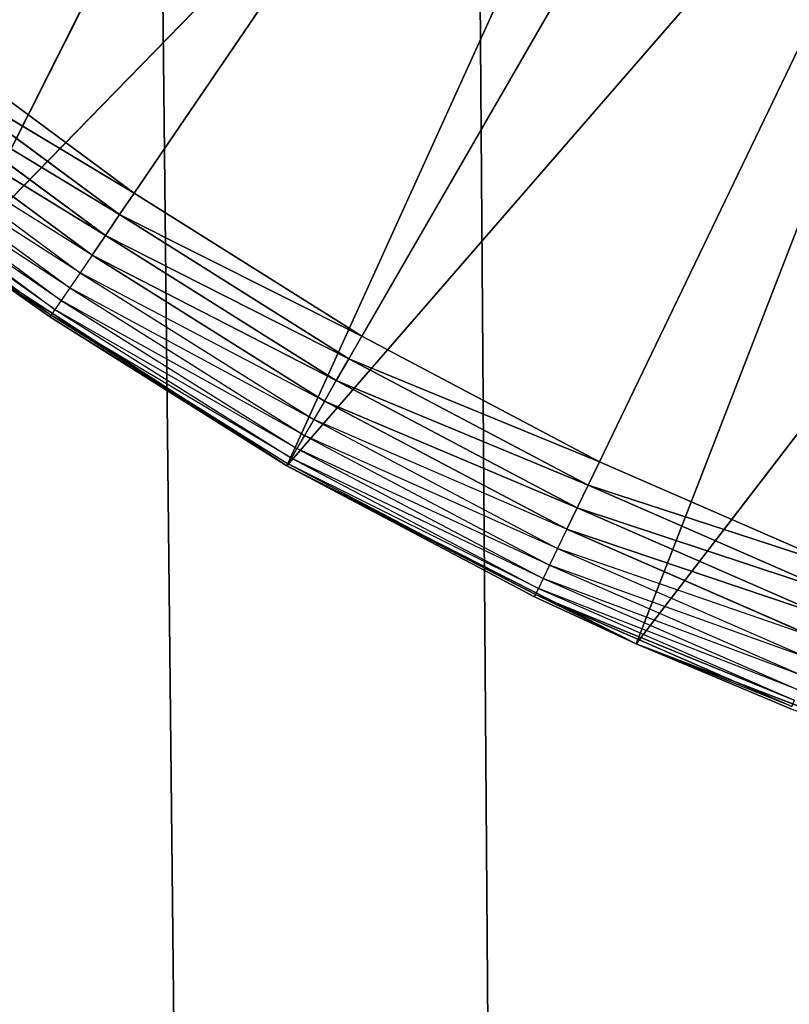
# Model space of a CAD drawing. Extents: x 0.1 to 17.7, y 0.1 to 17.7.
# Tile 178 of 256: x 1.311 to 1.414, y 15.677 to 15.809. Entities that reach past the tile are written whole.
import ezdxf

# ---------------------------------------------------------------- set-up
doc = ezdxf.new("R2010")
doc.units = 0
doc.header["$LTSCALE"] = 2.54
doc.layers.get('0').update_dxf_attribs({"color": 13, "linetype": 'CONTINUOUS'})

# ---------------------------------------------------------------- blocks, each defined once
blk = doc.blocks.new('KOSZ_NA__MIECI_Z_POKRYWK__')
at = {"color": 0}
for p, q in [((1.32637, 15.78554, 10.3), (1.59676, 16.18213, 10.3)), ((1.32637, 15.78554, 10.3), (1.59676, 16.18213, 10.3)), ((1.59676, 16.18213, 10.3), (1.35676, 15.76644, 10.3)), ((1.59676, 16.18213, 10.3), (1.35676, 15.76644, 10.3)), ((1.3885, 15.74967, 10.3), (1.59676, 16.18213, 10.3)), ((1.3885, 15.74967, 10.3), (1.59676, 16.18213, 10.3)), ((1.47706, 2.01102, 10.5), (1.32865, 15.95715, 10.5)), ((1.47706, 2.01102, 10.5), (1.32865, 15.95715, 10.5)), ((1.32865, 15.95715, 10.6), (1.47706, 2.01102, 10.6)), ((1.32865, 15.95715, 10.6), (1.47706, 2.01102, 10.6)), ((1.30287, 15.77762, 10.5), (1.37179, 15.91402, 10.5)), ((1.30287, 15.77762, 10.5), (1.37179, 15.91402, 10.5)), ((1.37179, 15.91402, 10.5), (1.47706, 2.01102, 10.5)), ((1.37179, 15.91402, 10.5), (1.47706, 2.01102, 10.5)), ((1.37179, 15.91402, 10.6), (1.47706, 2.01102, 10.6)), ((1.37179, 15.91402, 10.6), (1.47706, 2.01102, 10.6)), ((1.30287, 15.77762, 10.5), (1.40923, 15.88661, 10.5)), ((1.30287, 15.77762, 10.5), (1.40923, 15.88661, 10.5)), ((1.34676, 15.74912, 10.5), (1.40923, 15.88661, 10.5)), ((1.34676, 15.74912, 10.5), (1.40923, 15.88661, 10.5)), ((1.34676, 15.74912, 10.5), (1.44774, 15.86544, 10.5)), ((1.34676, 15.74912, 10.5), (1.44774, 15.86544, 10.5)), ((1.3934, 15.72536, 10.5), (1.44774, 15.86544, 10.5)), ((1.3934, 15.72536, 10.5), (1.44774, 15.86544, 10.5)), ((1.3934, 15.72536, 10.5), (1.48861, 15.84926, 10.5)), ((1.3934, 15.72536, 10.5), (1.48861, 15.84926, 10.5)), ((1.32637, 15.78554, 10.3), (1.29749, 15.80685, 10.3)), ((1.32637, 15.78554, 10.3), (1.29749, 15.80685, 10.3)), ((1.29532, 15.80414, 10.3003), (1.32441, 15.78267, 10.3003)), ((1.32637, 15.78554, 10.3), (1.29532, 15.80414, 10.3003)), ((1.32637, 15.78554, 10.3), (1.29532, 15.80414, 10.3003)), ((1.29532, 15.80414, 10.3003), (1.32441, 15.78267, 10.3003)), ((1.29322, 15.8015, 10.30121), (1.32252, 15.77988, 10.30121)), ((1.32441, 15.78267, 10.3003), (1.29322, 15.8015, 10.30121)), ((1.32441, 15.78267, 10.3003), (1.29322, 15.8015, 10.30121)), ((1.29322, 15.8015, 10.30121), (1.32252, 15.77988, 10.30121)), ((1.32252, 15.77988, 10.30121), (1.29125, 15.79903, 10.30268)), ((1.32252, 15.77988, 10.30121), (1.29125, 15.79903, 10.30268)), ((1.29125, 15.79903, 10.30268), (1.32074, 15.77727, 10.30268)), ((1.28947, 15.7968, 10.30468), (1.31913, 15.77491, 10.30468)), ((1.32074, 15.77727, 10.30268), (1.28947, 15.7968, 10.30468)), ((1.28794, 15.79487, 10.30714), (1.31774, 15.77288, 10.30714)), ((1.31913, 15.77491, 10.30468), (1.28794, 15.79487, 10.30714)), ((1.28669, 15.79331, 10.31), (1.31661, 15.77122, 10.31)), ((1.31774, 15.77288, 10.30714), (1.28669, 15.79331, 10.31)), ((1.28521, 15.79145, 10.31653), (1.31528, 15.76926, 10.31653)), ((1.31578, 15.77001, 10.31316), (1.28521, 15.79145, 10.31653)), ((1.28577, 15.79216, 10.31316), (1.31578, 15.77001, 10.31316)), ((1.31661, 15.77122, 10.31), (1.28577, 15.79216, 10.31316)), ((1.32637, 15.78554, 10.3), (1.32441, 15.78267, 10.3003)), ((1.32637, 15.78554, 10.3), (1.32441, 15.78267, 10.3003)), ((1.35676, 15.76644, 10.3), (1.32637, 15.78554, 10.3)), ((1.35676, 15.76644, 10.3), (1.32637, 15.78554, 10.3)), ((1.32441, 15.78267, 10.3003), (1.32252, 15.77988, 10.30121)), ((1.32441, 15.78267, 10.3003), (1.32252, 15.77988, 10.30121)), ((1.32441, 15.78267, 10.3003), (1.35503, 15.76343, 10.3003)), ((1.35676, 15.76644, 10.3), (1.32441, 15.78267, 10.3003)), ((1.35676, 15.76644, 10.3), (1.32441, 15.78267, 10.3003)), ((1.32441, 15.78267, 10.3003), (1.35503, 15.76343, 10.3003)), ((1.32252, 15.77988, 10.30121), (1.32074, 15.77727, 10.30268)), ((1.32252, 15.77988, 10.30121), (1.32074, 15.77727, 10.30268)), ((1.32252, 15.77988, 10.30121), (1.35334, 15.76051, 10.30121)), ((1.35503, 15.76343, 10.3003), (1.32252, 15.77988, 10.30121)), ((1.35503, 15.76343, 10.3003), (1.32252, 15.77988, 10.30121)), ((1.32252, 15.77988, 10.30121), (1.35334, 15.76051, 10.30121)), ((1.30287, 15.77762, 10.32), (1.31528, 15.76926, 10.31653)), ((1.30287, 15.77762, 10.32), (1.3151, 15.76901, 10.32)), ((1.3151, 15.76901, 10.32), (1.30287, 15.77762, 10.5)), ((1.3151, 15.76901, 10.32), (1.30287, 15.77762, 10.5)), ((1.34676, 15.74912, 10.5), (1.30287, 15.77762, 10.5)), ((1.34676, 15.74912, 10.5), (1.30287, 15.77762, 10.5)), ((1.32074, 15.77727, 10.30268), (1.31913, 15.77491, 10.30468)), ((1.35334, 15.76051, 10.30121), (1.32074, 15.77727, 10.30268)), ((1.35334, 15.76051, 10.30121), (1.32074, 15.77727, 10.30268)), ((1.32074, 15.77727, 10.30268), (1.35176, 15.75778, 10.30268)), ((1.31913, 15.77491, 10.30468), (1.31774, 15.77288, 10.30714)), ((1.31913, 15.77491, 10.30468), (1.35034, 15.7553, 10.30468)), ((1.35176, 15.75778, 10.30268), (1.31913, 15.77491, 10.30468)), ((1.31774, 15.77288, 10.30714), (1.31661, 15.77122, 10.31)), ((1.31774, 15.77288, 10.30714), (1.3491, 15.75317, 10.30714)), ((1.35034, 15.7553, 10.30468), (1.31774, 15.77288, 10.30714)), ((1.31661, 15.77122, 10.31), (1.31578, 15.77001, 10.31316)), ((1.31661, 15.77122, 10.31), (1.3481, 15.75144, 10.31)), ((1.3491, 15.75317, 10.30714), (1.31661, 15.77122, 10.31)), ((1.31578, 15.77001, 10.31316), (1.31528, 15.76926, 10.31653)), ((1.31578, 15.77001, 10.31316), (1.34737, 15.75016, 10.31316)), ((1.3481, 15.75144, 10.31), (1.31578, 15.77001, 10.31316)), ((1.3151, 15.76901, 10.32), (1.31528, 15.76926, 10.31653)), ((1.3151, 15.76901, 10.32), (1.34692, 15.74938, 10.31653)), ((1.3151, 15.76901, 10.32), (1.34676, 15.74912, 10.5)), ((1.3151, 15.76901, 10.32), (1.34676, 15.74912, 10.32)), ((1.3151, 15.76901, 10.32), (1.34676, 15.74912, 10.5)), ((1.31528, 15.76926, 10.31653), (1.34692, 15.74938, 10.31653)), ((1.34737, 15.75016, 10.31316), (1.31528, 15.76926, 10.31653)), ((1.35676, 15.76644, 10.3), (1.35503, 15.76343, 10.3003)), ((1.35676, 15.76644, 10.3), (1.35503, 15.76343, 10.3003)), ((1.3885, 15.74967, 10.3), (1.35676, 15.76644, 10.3)), ((1.3885, 15.74967, 10.3), (1.35676, 15.76644, 10.3)), ((1.35503, 15.76343, 10.3003), (1.35334, 15.76051, 10.30121)), ((1.35503, 15.76343, 10.3003), (1.35334, 15.76051, 10.30121)), ((1.35503, 15.76343, 10.3003), (1.38699, 15.74654, 10.3003)), ((1.3885, 15.74967, 10.3), (1.35503, 15.76343, 10.3003)), ((1.3885, 15.74967, 10.3), (1.35503, 15.76343, 10.3003)), ((1.35503, 15.76343, 10.3003), (1.38699, 15.74654, 10.3003)), ((1.35334, 15.76051, 10.30121), (1.35176, 15.75778, 10.30268)), ((1.35334, 15.76051, 10.30121), (1.35176, 15.75778, 10.30268)), ((1.35334, 15.76051, 10.30121), (1.38553, 15.7435, 10.30121)), ((1.38699, 15.74654, 10.3003), (1.35334, 15.76051, 10.30121)), ((1.38699, 15.74654, 10.3003), (1.35334, 15.76051, 10.30121)), ((1.35334, 15.76051, 10.30121), (1.38553, 15.7435, 10.30121)), ((1.35176, 15.75778, 10.30268), (1.35034, 15.7553, 10.30468)), ((1.38553, 15.7435, 10.30121), (1.35176, 15.75778, 10.30268)), ((1.38553, 15.7435, 10.30121), (1.35176, 15.75778, 10.30268)), ((1.35176, 15.75778, 10.30268), (1.38416, 15.74066, 10.30268)), ((1.35034, 15.7553, 10.30468), (1.3491, 15.75317, 10.30714)), ((1.35034, 15.7553, 10.30468), (1.38292, 15.73808, 10.30468)), ((1.38416, 15.74066, 10.30268), (1.35034, 15.7553, 10.30468)), ((1.3491, 15.75317, 10.30714), (1.3481, 15.75144, 10.31)), ((1.3491, 15.75317, 10.30714), (1.38185, 15.73586, 10.30714)), ((1.38292, 15.73808, 10.30468), (1.3491, 15.75317, 10.30714)), ((1.3481, 15.75144, 10.31), (1.34737, 15.75016, 10.31316)), ((1.3481, 15.75144, 10.31), (1.38099, 15.73406, 10.31)), ((1.38185, 15.73586, 10.30714), (1.3481, 15.75144, 10.31)), ((1.34737, 15.75016, 10.31316), (1.34692, 15.74938, 10.31653)), ((1.34737, 15.75016, 10.31316), (1.38035, 15.73273, 10.31316)), ((1.38099, 15.73406, 10.31), (1.34737, 15.75016, 10.31316)), ((1.34676, 15.74912, 10.32), (1.34692, 15.74938, 10.31653)), ((1.34676, 15.74912, 10.32), (1.34676, 15.74912, 10.5)), ((1.34676, 15.74912, 10.32), (1.34676, 15.74912, 10.5)), ((1.34676, 15.74912, 10.32), (1.37982, 15.73165, 10.32)), ((1.37982, 15.73165, 10.32), (1.34676, 15.74912, 10.5)), ((1.37982, 15.73165, 10.32), (1.34676, 15.74912, 10.5)), ((1.3934, 15.72536, 10.5), (1.34676, 15.74912, 10.5)), ((1.3934, 15.72536, 10.5), (1.34676, 15.74912, 10.5)), ((1.34676, 15.74912, 10.32), (1.37982, 15.73165, 10.32)), ((1.34676, 15.74912, 10.32), (1.37995, 15.73192, 10.31653)), ((1.34676, 15.74912, 10.32), (1.37995, 15.73192, 10.31653)), ((1.38035, 15.73273, 10.31316), (1.34692, 15.74938, 10.31653)), ((1.34692, 15.74938, 10.31653), (1.37995, 15.73192, 10.31653)), ((1.3885, 15.74967, 10.3), (1.38699, 15.74654, 10.3003)), ((1.3885, 15.74967, 10.3), (1.38699, 15.74654, 10.3003)), ((1.4214, 15.73531, 10.3), (1.3885, 15.74967, 10.3)), ((1.4214, 15.73531, 10.3), (1.3885, 15.74967, 10.3)), ((1.38699, 15.74654, 10.3003), (1.38553, 15.7435, 10.30121)), ((1.38699, 15.74654, 10.3003), (1.38553, 15.7435, 10.30121)), ((1.38699, 15.74654, 10.3003), (1.42013, 15.73208, 10.3003)), ((1.4214, 15.73531, 10.3), (1.38699, 15.74654, 10.3003)), ((1.4214, 15.73531, 10.3), (1.38699, 15.74654, 10.3003)), ((1.38699, 15.74654, 10.3003), (1.42013, 15.73208, 10.3003)), ((1.38553, 15.7435, 10.30121), (1.38416, 15.74066, 10.30268)), ((1.38553, 15.7435, 10.30121), (1.38416, 15.74066, 10.30268)), ((1.38553, 15.7435, 10.30121), (1.4189, 15.72894, 10.30121)), ((1.42013, 15.73208, 10.3003), (1.38553, 15.7435, 10.30121)), ((1.42013, 15.73208, 10.3003), (1.38553, 15.7435, 10.30121)), ((1.38553, 15.7435, 10.30121), (1.4189, 15.72894, 10.30121)), ((1.38416, 15.74066, 10.30268), (1.38292, 15.73808, 10.30468)), ((1.4189, 15.72894, 10.30121), (1.38416, 15.74066, 10.30268)), ((1.4189, 15.72894, 10.30121), (1.38416, 15.74066, 10.30268)), ((1.38416, 15.74066, 10.30268), (1.41775, 15.726, 10.30268)), ((1.38292, 15.73808, 10.30468), (1.38185, 15.73586, 10.30714)), ((1.38292, 15.73808, 10.30468), (1.4167, 15.72334, 10.30468)), ((1.41775, 15.726, 10.30268), (1.38292, 15.73808, 10.30468)), ((1.38185, 15.73586, 10.30714), (1.38099, 15.73406, 10.31)), ((1.38185, 15.73586, 10.30714), (1.4158, 15.72105, 10.30714)), ((1.4167, 15.72334, 10.30468), (1.38185, 15.73586, 10.30714)), ((1.38099, 15.73406, 10.31), (1.38035, 15.73273, 10.31316)), ((1.38099, 15.73406, 10.31), (1.41507, 15.71919, 10.31)), ((1.4158, 15.72105, 10.30714), (1.38099, 15.73406, 10.31)), ((1.37982, 15.73165, 10.32), (1.37995, 15.73192, 10.31653)), ((1.38035, 15.73273, 10.31316), (1.37995, 15.73192, 10.31653)), ((1.3934, 15.72536, 10.32), (1.37995, 15.73192, 10.31653)), ((1.37995, 15.73192, 10.31653), (1.41421, 15.71698, 10.31653)), ((1.41453, 15.71782, 10.31316), (1.37995, 15.73192, 10.31653)), ((1.41453, 15.71782, 10.31316), (1.37995, 15.73192, 10.31653)), ((1.37995, 15.73192, 10.31653), (1.41421, 15.71698, 10.31653)), ((1.41507, 15.71919, 10.31), (1.38035, 15.73273, 10.31316)), ((1.38035, 15.73273, 10.31316), (1.41453, 15.71782, 10.31316)), ((1.37982, 15.73165, 10.32), (1.3934, 15.72536, 10.5)), ((1.37982, 15.73165, 10.32), (1.3934, 15.72536, 10.5)), ((1.37982, 15.73165, 10.32), (1.3934, 15.72536, 10.32)), ((1.44226, 15.7066, 10.5), (1.3934, 15.72536, 10.5)), ((1.3934, 15.72536, 10.5), (1.41409, 15.71669, 10.32)), ((1.3934, 15.72536, 10.5), (1.41409, 15.71669, 10.32)), ((1.3934, 15.72536, 10.5), (1.3934, 15.72536, 10.32)), ((1.3934, 15.72536, 10.32), (1.41409, 15.71669, 10.32)), ((1.3934, 15.72536, 10.5), (1.3934, 15.72536, 10.32)), ((1.44226, 15.7066, 10.5), (1.3934, 15.72536, 10.5)), ((1.41421, 15.71698, 10.31653), (1.3934, 15.72536, 10.32))]:
    blk.add_line(p, q, dxfattribs=at)
mesh = blk.add_polyface(dxfattribs=at)
corners = [(8.50284, 8.81267, 31.6), (8.49676, 8.88213, 31.6), (0.29676, 17.48213, 31.6)]
mesh.append_faces([[corners[k] for k in face] for face in [(0, 1, 2)]], dxfattribs={"color": 0})
mesh = blk.add_polyface(dxfattribs=at)
corners = [(8.50284, 8.81267, 31.6), (0.29676, 17.48213, 31.6), (0.29676, 0.28213, 31.6)]
mesh.append_faces([[corners[k] for k in face] for face in [(0, 1, 2)]], dxfattribs={"color": 0})
mesh = blk.add_polyface(dxfattribs=at)
corners = [(8.50284, 8.95159, 31.6), (0.29676, 17.48213, 31.6), (8.49676, 8.88213, 31.6)]
mesh.append_faces([[corners[k] for k in face] for face in [(0, 1, 2)]], dxfattribs={"color": 0})
mesh = blk.add_polyface(dxfattribs=at)
corners = [(8.52089, 9.01894, 31.6), (0.29676, 17.48213, 31.6), (8.50284, 8.95159, 31.6)]
mesh.append_faces([[corners[k] for k in face] for face in [(0, 1, 2)]], dxfattribs={"color": 0})
mesh = blk.add_polyface(dxfattribs=at)
corners = [(8.55035, 9.08213, 31.6), (0.29676, 17.48213, 31.6), (8.52089, 9.01894, 31.6)]
mesh.append_faces([[corners[k] for k in face] for face in [(0, 1, 2)]], dxfattribs={"color": 0})
mesh = blk.add_polyface(dxfattribs=at)
corners = [(8.59035, 9.13924, 31.6), (0.29676, 17.48213, 31.6), (8.55035, 9.08213, 31.6)]
mesh.append_faces([[corners[k] for k in face] for face in [(0, 1, 2)]], dxfattribs={"color": 0})
mesh = blk.add_polyface(dxfattribs=at)
corners = [(8.63965, 9.18855, 31.6), (0.29676, 17.48213, 31.6), (8.59035, 9.13924, 31.6)]
mesh.append_faces([[corners[k] for k in face] for face in [(0, 1, 2)]], dxfattribs={"color": 0})
mesh = blk.add_polyface(dxfattribs=at)
corners = [(8.69676, 9.22854, 31.6), (0.29676, 17.48213, 31.6), (8.63965, 9.18855, 31.6)]
mesh.append_faces([[corners[k] for k in face] for face in [(0, 1, 2)]], dxfattribs={"color": 0})
mesh = blk.add_polyface(dxfattribs=at)
corners = [(8.75996, 9.25801, 31.6), (0.29676, 17.48213, 31.6), (8.69676, 9.22854, 31.6)]
mesh.append_faces([[corners[k] for k in face] for face in [(0, 1, 2)]], dxfattribs={"color": 0})
mesh = blk.add_polyface(dxfattribs=at)
corners = [(8.82731, 9.27605, 31.6), (0.29676, 17.48213, 31.6), (8.75996, 9.25801, 31.6)]
mesh.append_faces([[corners[k] for k in face] for face in [(0, 1, 2)]], dxfattribs={"color": 0})
mesh = blk.add_polyface(dxfattribs=at)
corners = [(17.49677, 17.48213, 31.6), (0.29676, 17.48213, 31.6), (8.82731, 9.27605, 31.6)]
mesh.append_faces([[corners[k] for k in face] for face in [(0, 1, 2)]], dxfattribs={"color": 0})
mesh = blk.add_polyface(dxfattribs=at)
corners = [(17.49677, 0.28213, 31.5), (0.29676, 0.28213, 31.5), (0.29676, 17.48213, 31.5)]
mesh.append_faces([[corners[k] for k in face] for face in [(0, 1, 2)]], dxfattribs={"color": 0})
mesh = blk.add_polyface(dxfattribs=at)
corners = [(17.49677, 0.28213, 31.5), (0.29676, 17.48213, 31.5), (17.49677, 17.48213, 31.5)]
mesh.append_faces([[corners[k] for k in face] for face in [(0, 1, 2)]], dxfattribs={"color": 0})
mesh = blk.add_polyface(dxfattribs=at)
corners = [(1.42176, 1.98524, 10.5), (1.37367, 1.95181, 10.5), (0.54677, 17.23213, 10.5)]
mesh.append_faces([[corners[k] for k in face] for face in [(0, 1, 2)]], dxfattribs={"color": 0})
mesh = blk.add_polyface(dxfattribs=at)
corners = [(1.47706, 2.01102, 10.5), (1.42176, 1.98524, 10.5), (0.54677, 17.23213, 10.5)]
mesh.append_faces([[corners[k] for k in face] for face in [(0, 1, 2)]], dxfattribs={"color": 0})
mesh = blk.add_polyface(dxfattribs=at)
corners = [(1.37367, 1.95181, 10.5), (1.32865, 1.90711, 10.5), (0.54677, 17.23213, 10.5)]
mesh.append_faces([[corners[k] for k in face] for face in [(0, 1, 2)]], dxfattribs={"color": 0})
mesh = blk.add_polyface(dxfattribs=at)
corners = [(1.32865, 1.90711, 10.5), (1.29366, 1.85713, 10.5), (0.54677, 17.23213, 10.5)]
mesh.append_faces([[corners[k] for k in face] for face in [(0, 1, 2)]], dxfattribs={"color": 0})
mesh = blk.add_polyface(dxfattribs=at)
corners = [(1.47706, 2.01102, 10.5), (0.54677, 17.23213, 10.5), (1.26787, 16.06242, 10.5)]
mesh.append_faces([[corners[k] for k in face] for face in [(0, 1, 2)]], dxfattribs={"color": 0})
mesh = blk.add_polyface(dxfattribs=at)
corners = [(1.32865, 1.90711, 10.6), (0.54677, 17.23213, 10.6), (1.29366, 1.85713, 10.6)]
mesh.append_faces([[corners[k] for k in face] for face in [(0, 1, 2)]], dxfattribs={"color": 0})
mesh = blk.add_polyface(dxfattribs=at)
corners = [(1.37179, 1.95025, 10.6), (0.54677, 17.23213, 10.6), (1.32865, 1.90711, 10.6)]
mesh.append_faces([[corners[k] for k in face] for face in [(0, 1, 2)]], dxfattribs={"color": 0})
mesh = blk.add_polyface(dxfattribs=at)
corners = [(1.42176, 1.98524, 10.6), (0.54677, 17.23213, 10.6), (1.37179, 1.95025, 10.6)]
mesh.append_faces([[corners[k] for k in face] for face in [(0, 1, 2)]], dxfattribs={"color": 0})
mesh = blk.add_polyface(dxfattribs=at)
corners = [(1.47706, 2.01102, 10.6), (0.54677, 17.23213, 10.6), (1.42176, 1.98524, 10.6)]
mesh.append_faces([[corners[k] for k in face] for face in [(0, 1, 2)]], dxfattribs={"color": 0})
mesh = blk.add_polyface(dxfattribs=at)
corners = [(1.47706, 2.01102, 10.6), (1.26787, 16.06242, 10.6), (0.54677, 17.23213, 10.6)]
mesh.append_faces([[corners[k] for k in face] for face in [(0, 1, 2)]], dxfattribs={"color": 0})
mesh = blk.add_polyface(dxfattribs=at)
corners = [(1.59676, 16.18213, 10.3), (1.29749, 15.80685, 10.3), (1.27028, 15.83027, 10.3)]
mesh.append_faces([[corners[k] for k in face] for face in [(0, 1, 2)]], dxfattribs={"color": 0})
mesh = blk.add_polyface(dxfattribs=at)
corners = [(1.59676, 16.18213, 10.3), (1.32637, 15.78554, 10.3), (1.29749, 15.80685, 10.3)]
mesh.append_faces([[corners[k] for k in face] for face in [(0, 1, 2)]], dxfattribs={"color": 0})
mesh = blk.add_polyface(dxfattribs=at)
corners = [(1.59676, 16.18213, 10.3), (1.35676, 15.76644, 10.3), (1.32637, 15.78554, 10.3)]
mesh.append_faces([[corners[k] for k in face] for face in [(0, 1, 2)]], dxfattribs={"color": 0})
mesh = blk.add_polyface(dxfattribs=at)
corners = [(1.59676, 16.18213, 10.3), (1.3885, 15.74967, 10.3), (1.35676, 15.76644, 10.3)]
mesh.append_faces([[corners[k] for k in face] for face in [(0, 1, 2)]], dxfattribs={"color": 0})
mesh = blk.add_polyface(dxfattribs=at)
corners = [(1.59676, 16.18213, 10.3), (1.4214, 15.73531, 10.3), (1.3885, 15.74967, 10.3)]
mesh.append_faces([[corners[k] for k in face] for face in [(0, 1, 2)]], dxfattribs={"color": 0})
mesh = blk.add_polyface(dxfattribs=at)
corners = [(1.47706, 2.01102, 10.5), (1.26787, 16.06242, 10.5), (1.29366, 16.00713, 10.5)]
mesh.append_faces([[corners[k] for k in face] for face in [(0, 1, 2)]], dxfattribs={"color": 0})
mesh = blk.add_polyface(dxfattribs=at)
corners = [(1.47706, 2.01102, 10.6), (1.29366, 16.00713, 10.6), (1.26787, 16.06242, 10.6)]
mesh.append_faces([[corners[k] for k in face] for face in [(0, 1, 2)]], dxfattribs={"color": 0})
mesh = blk.add_polyface(dxfattribs=at)
corners = [(1.47706, 2.01102, 10.5), (1.29366, 16.00713, 10.5), (1.32865, 15.95715, 10.5)]
mesh.append_faces([[corners[k] for k in face] for face in [(0, 1, 2)]], dxfattribs={"color": 0})
mesh = blk.add_polyface(dxfattribs=at)
corners = [(1.47706, 2.01102, 10.6), (1.32865, 15.95715, 10.6), (1.29366, 16.00713, 10.6)]
mesh.append_faces([[corners[k] for k in face] for face in [(0, 1, 2)]], dxfattribs={"color": 0})
mesh = blk.add_polyface(dxfattribs=at)
corners = [(1.47706, 2.01102, 10.5), (1.32865, 15.95715, 10.5), (1.37179, 15.91402, 10.5)]
mesh.append_faces([[corners[k] for k in face] for face in [(0, 1, 2)]], dxfattribs={"color": 0})
mesh = blk.add_polyface(dxfattribs=at)
corners = [(1.47706, 2.01102, 10.6), (1.37179, 15.91402, 10.6), (1.32865, 15.95715, 10.6)]
mesh.append_faces([[corners[k] for k in face] for face in [(0, 1, 2)]], dxfattribs={"color": 0})
mesh = blk.add_polyface(dxfattribs=at)
corners = [(1.37179, 15.91402, 10.5), (1.2622, 15.81056, 10.5), (1.30287, 15.77762, 10.5)]
mesh.append_faces([[corners[k] for k in face] for face in [(0, 1, 2)]], dxfattribs={"color": 0})
mesh = blk.add_polyface(dxfattribs=at)
corners = [(1.40923, 15.88661, 10.5), (1.37179, 15.91402, 10.5), (1.30287, 15.77762, 10.5)]
mesh.append_faces([[corners[k] for k in face] for face in [(0, 1, 2)]], dxfattribs={"color": 0})
mesh = blk.add_polyface(dxfattribs=at)
corners = [(1.47706, 2.01102, 10.5), (1.37179, 15.91402, 10.5), (1.42176, 15.87902, 10.5)]
mesh.append_faces([[corners[k] for k in face] for face in [(0, 1, 2)]], dxfattribs={"color": 0})
mesh = blk.add_polyface(dxfattribs=at)
corners = [(1.47706, 2.01102, 10.6), (1.42176, 15.87902, 10.6), (1.37179, 15.91402, 10.6)]
mesh.append_faces([[corners[k] for k in face] for face in [(0, 1, 2)]], dxfattribs={"color": 0})
mesh = blk.add_polyface(dxfattribs=at)
corners = [(1.40923, 15.88661, 10.5), (1.30287, 15.77762, 10.5), (1.34676, 15.74912, 10.5)]
mesh.append_faces([[corners[k] for k in face] for face in [(0, 1, 2)]], dxfattribs={"color": 0})
mesh = blk.add_polyface(dxfattribs=at)
corners = [(1.44774, 15.86544, 10.5), (1.40923, 15.88661, 10.5), (1.34676, 15.74912, 10.5)]
mesh.append_faces([[corners[k] for k in face] for face in [(0, 1, 2)]], dxfattribs={"color": 0})
mesh = blk.add_polyface(dxfattribs=at)
corners = [(1.44774, 15.86544, 10.5), (1.34676, 15.74912, 10.5), (1.3934, 15.72536, 10.5)]
mesh.append_faces([[corners[k] for k in face] for face in [(0, 1, 2)]], dxfattribs={"color": 0})
mesh = blk.add_polyface(dxfattribs=at)
corners = [(1.48861, 15.84926, 10.5), (1.44774, 15.86544, 10.5), (1.3934, 15.72536, 10.5)]
mesh.append_faces([[corners[k] for k in face] for face in [(0, 1, 2)]], dxfattribs={"color": 0})
mesh = blk.add_polyface(dxfattribs=at)
corners = [(1.48861, 15.84926, 10.5), (1.3934, 15.72536, 10.5), (1.44226, 15.7066, 10.5)]
mesh.append_faces([[corners[k] for k in face] for face in [(0, 1, 2)]], dxfattribs={"color": 0})
mesh = blk.add_polyface(dxfattribs=at)
corners = [(1.32637, 15.78554, 10.3), (1.29532, 15.80414, 10.3003), (1.29749, 15.80685, 10.3)]
mesh.append_faces([[corners[k] for k in face] for face in [(0, 1, 2)]], dxfattribs={"color": 0})
mesh = blk.add_polyface(dxfattribs=at)
corners = [(1.32441, 15.78267, 10.3003), (1.29322, 15.8015, 10.30121), (1.29532, 15.80414, 10.3003)]
mesh.append_faces([[corners[k] for k in face] for face in [(0, 1, 2)]], dxfattribs={"color": 0})
mesh = blk.add_polyface(dxfattribs=at)
corners = [(1.32637, 15.78554, 10.3), (1.32441, 15.78267, 10.3003), (1.29532, 15.80414, 10.3003)]
mesh.append_faces([[corners[k] for k in face] for face in [(0, 1, 2)]], dxfattribs={"color": 0})
mesh = blk.add_polyface(dxfattribs=at)
corners = [(1.32252, 15.77988, 10.30121), (1.29125, 15.79903, 10.30268), (1.29322, 15.8015, 10.30121)]
mesh.append_faces([[corners[k] for k in face] for face in [(0, 1, 2)]], dxfattribs={"color": 0})
mesh = blk.add_polyface(dxfattribs=at)
corners = [(1.32441, 15.78267, 10.3003), (1.32252, 15.77988, 10.30121), (1.29322, 15.8015, 10.30121)]
mesh.append_faces([[corners[k] for k in face] for face in [(0, 1, 2)]], dxfattribs={"color": 0})
mesh = blk.add_polyface(dxfattribs=at)
corners = [(1.32252, 15.77988, 10.30121), (1.32074, 15.77727, 10.30268), (1.29125, 15.79903, 10.30268)]
mesh.append_faces([[corners[k] for k in face] for face in [(0, 1, 2)]], dxfattribs={"color": 0})
mesh = blk.add_polyface(dxfattribs=at)
corners = [(1.35676, 15.76644, 10.3), (1.32441, 15.78267, 10.3003), (1.32637, 15.78554, 10.3)]
mesh.append_faces([[corners[k] for k in face] for face in [(0, 1, 2)]], dxfattribs={"color": 0})
mesh = blk.add_polyface(dxfattribs=at)
corners = [(1.35503, 15.76343, 10.3003), (1.32252, 15.77988, 10.30121), (1.32441, 15.78267, 10.3003)]
mesh.append_faces([[corners[k] for k in face] for face in [(0, 1, 2)]], dxfattribs={"color": 0})
mesh = blk.add_polyface(dxfattribs=at)
corners = [(1.35676, 15.76644, 10.3), (1.35503, 15.76343, 10.3003), (1.32441, 15.78267, 10.3003)]
mesh.append_faces([[corners[k] for k in face] for face in [(0, 1, 2)]], dxfattribs={"color": 0})
mesh = blk.add_polyface(dxfattribs=at)
corners = [(1.35334, 15.76051, 10.30121), (1.32074, 15.77727, 10.30268), (1.32252, 15.77988, 10.30121)]
mesh.append_faces([[corners[k] for k in face] for face in [(0, 1, 2)]], dxfattribs={"color": 0})
mesh = blk.add_polyface(dxfattribs=at)
corners = [(1.35503, 15.76343, 10.3003), (1.35334, 15.76051, 10.30121), (1.32252, 15.77988, 10.30121)]
mesh.append_faces([[corners[k] for k in face] for face in [(0, 1, 2)]], dxfattribs={"color": 0})
mesh = blk.add_polyface(dxfattribs=at)
corners = [(1.30287, 15.77762, 10.5), (1.30287, 15.77762, 10.32), (1.3151, 15.76901, 10.32)]
mesh.append_faces([[corners[k] for k in face] for face in [(0, 1, 2)]], dxfattribs={"color": 0})
mesh = blk.add_polyface(dxfattribs=at)
corners = [(1.30287, 15.77762, 10.5), (1.3151, 15.76901, 10.32), (1.34676, 15.74912, 10.5)]
mesh.append_faces([[corners[k] for k in face] for face in [(0, 1, 2)]], dxfattribs={"color": 0})
mesh = blk.add_polyface(dxfattribs=at)
corners = [(1.35334, 15.76051, 10.30121), (1.35176, 15.75778, 10.30268), (1.32074, 15.77727, 10.30268)]
mesh.append_faces([[corners[k] for k in face] for face in [(0, 1, 2)]], dxfattribs={"color": 0})
mesh = blk.add_polyface(dxfattribs=at)
corners = [(1.34676, 15.74912, 10.5), (1.3151, 15.76901, 10.32), (1.34676, 15.74912, 10.32)]
mesh.append_faces([[corners[k] for k in face] for face in [(0, 1, 2)]], dxfattribs={"color": 0})
mesh = blk.add_polyface(dxfattribs=at)
corners = [(1.3885, 15.74967, 10.3), (1.35503, 15.76343, 10.3003), (1.35676, 15.76644, 10.3)]
mesh.append_faces([[corners[k] for k in face] for face in [(0, 1, 2)]], dxfattribs={"color": 0})
mesh = blk.add_polyface(dxfattribs=at)
corners = [(1.38699, 15.74654, 10.3003), (1.35334, 15.76051, 10.30121), (1.35503, 15.76343, 10.3003)]
mesh.append_faces([[corners[k] for k in face] for face in [(0, 1, 2)]], dxfattribs={"color": 0})
mesh = blk.add_polyface(dxfattribs=at)
corners = [(1.3885, 15.74967, 10.3), (1.38699, 15.74654, 10.3003), (1.35503, 15.76343, 10.3003)]
mesh.append_faces([[corners[k] for k in face] for face in [(0, 1, 2)]], dxfattribs={"color": 0})
mesh = blk.add_polyface(dxfattribs=at)
corners = [(1.38553, 15.7435, 10.30121), (1.35176, 15.75778, 10.30268), (1.35334, 15.76051, 10.30121)]
mesh.append_faces([[corners[k] for k in face] for face in [(0, 1, 2)]], dxfattribs={"color": 0})
mesh = blk.add_polyface(dxfattribs=at)
corners = [(1.38699, 15.74654, 10.3003), (1.38553, 15.7435, 10.30121), (1.35334, 15.76051, 10.30121)]
mesh.append_faces([[corners[k] for k in face] for face in [(0, 1, 2)]], dxfattribs={"color": 0})
mesh = blk.add_polyface(dxfattribs=at)
corners = [(1.38553, 15.7435, 10.30121), (1.38416, 15.74066, 10.30268), (1.35176, 15.75778, 10.30268)]
mesh.append_faces([[corners[k] for k in face] for face in [(0, 1, 2)]], dxfattribs={"color": 0})
mesh = blk.add_polyface(dxfattribs=at)
corners = [(1.34676, 15.74912, 10.32), (1.34692, 15.74938, 10.31653), (1.37995, 15.73192, 10.31653)]
mesh.append_faces([[corners[k] for k in face] for face in [(0, 1, 2)]], dxfattribs={"color": 0})
mesh = blk.add_polyface(dxfattribs=at)
corners = [(1.34676, 15.74912, 10.5), (1.34676, 15.74912, 10.32), (1.37982, 15.73165, 10.32)]
mesh.append_faces([[corners[k] for k in face] for face in [(0, 1, 2)]], dxfattribs={"color": 0})
mesh = blk.add_polyface(dxfattribs=at)
corners = [(1.34676, 15.74912, 10.5), (1.37982, 15.73165, 10.32), (1.3934, 15.72536, 10.5)]
mesh.append_faces([[corners[k] for k in face] for face in [(0, 1, 2)]], dxfattribs={"color": 0})
mesh = blk.add_polyface(dxfattribs=at)
corners = [(1.34676, 15.74912, 10.32), (1.37995, 15.73192, 10.31653), (1.37982, 15.73165, 10.32)]
mesh.append_faces([[corners[k] for k in face] for face in [(0, 1, 2)]], dxfattribs={"color": 0})
mesh = blk.add_polyface(dxfattribs=at)
corners = [(1.4214, 15.73531, 10.3), (1.38699, 15.74654, 10.3003), (1.3885, 15.74967, 10.3)]
mesh.append_faces([[corners[k] for k in face] for face in [(0, 1, 2)]], dxfattribs={"color": 0})
mesh = blk.add_polyface(dxfattribs=at)
corners = [(1.42013, 15.73208, 10.3003), (1.38553, 15.7435, 10.30121), (1.38699, 15.74654, 10.3003)]
mesh.append_faces([[corners[k] for k in face] for face in [(0, 1, 2)]], dxfattribs={"color": 0})
mesh = blk.add_polyface(dxfattribs=at)
corners = [(1.4214, 15.73531, 10.3), (1.42013, 15.73208, 10.3003), (1.38699, 15.74654, 10.3003)]
mesh.append_faces([[corners[k] for k in face] for face in [(0, 1, 2)]], dxfattribs={"color": 0})
mesh = blk.add_polyface(dxfattribs=at)
corners = [(1.4189, 15.72894, 10.30121), (1.38416, 15.74066, 10.30268), (1.38553, 15.7435, 10.30121)]
mesh.append_faces([[corners[k] for k in face] for face in [(0, 1, 2)]], dxfattribs={"color": 0})
mesh = blk.add_polyface(dxfattribs=at)
corners = [(1.42013, 15.73208, 10.3003), (1.4189, 15.72894, 10.30121), (1.38553, 15.7435, 10.30121)]
mesh.append_faces([[corners[k] for k in face] for face in [(0, 1, 2)]], dxfattribs={"color": 0})
mesh = blk.add_polyface(dxfattribs=at)
corners = [(1.4189, 15.72894, 10.30121), (1.41775, 15.726, 10.30268), (1.38416, 15.74066, 10.30268)]
mesh.append_faces([[corners[k] for k in face] for face in [(0, 1, 2)]], dxfattribs={"color": 0})
mesh = blk.add_polyface(dxfattribs=at)
corners = [(1.37995, 15.73192, 10.31653), (1.38035, 15.73273, 10.31316), (1.41453, 15.71782, 10.31316)]
mesh.append_faces([[corners[k] for k in face] for face in [(0, 1, 2)]], dxfattribs={"color": 0})
mesh = blk.add_polyface(dxfattribs=at)
corners = [(1.3934, 15.72536, 10.32), (1.37995, 15.73192, 10.31653), (1.41421, 15.71698, 10.31653)]
mesh.append_faces([[corners[k] for k in face] for face in [(0, 1, 2)]], dxfattribs={"color": 0})
mesh = blk.add_polyface(dxfattribs=at)
corners = [(1.37995, 15.73192, 10.31653), (1.41453, 15.71782, 10.31316), (1.41421, 15.71698, 10.31653)]
mesh.append_faces([[corners[k] for k in face] for face in [(0, 1, 2)]], dxfattribs={"color": 0})
mesh = blk.add_polyface(dxfattribs=at)
corners = [(1.3934, 15.72536, 10.5), (1.37982, 15.73165, 10.32), (1.3934, 15.72536, 10.32)]
mesh.append_faces([[corners[k] for k in face] for face in [(0, 1, 2)]], dxfattribs={"color": 0})
mesh = blk.add_polyface(dxfattribs=at)
corners = [(1.3934, 15.72536, 10.5), (1.41409, 15.71669, 10.32), (1.44226, 15.7066, 10.5)]
mesh.append_faces([[corners[k] for k in face] for face in [(0, 1, 2)]], dxfattribs={"color": 0})
mesh = blk.add_polyface(dxfattribs=at)
corners = [(1.3934, 15.72536, 10.5), (1.3934, 15.72536, 10.32), (1.41409, 15.71669, 10.32)]
mesh.append_faces([[corners[k] for k in face] for face in [(0, 1, 2)]], dxfattribs={"color": 0})

msp = doc.modelspace()

# ---------------------------------------------------------------- block references
at = {"color": 0}
msp.add_blockref('KOSZ_NA__MIECI_Z_POKRYWK__', (0, 0), dxfattribs=at)

doc.saveas('drawing.dxf')
